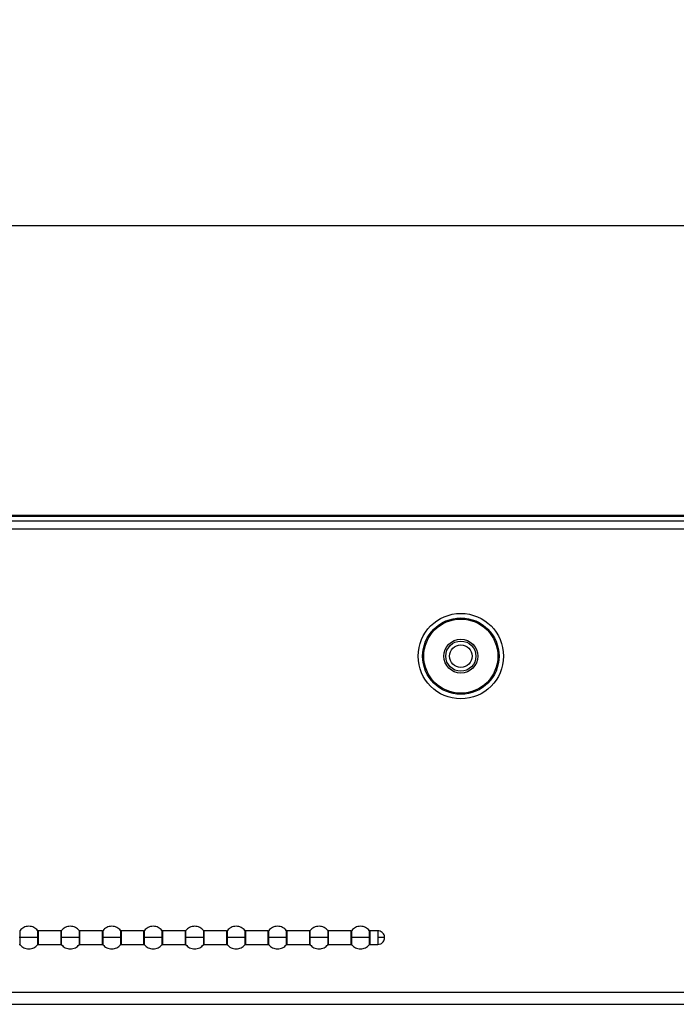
# Model space of a CAD drawing. Header units: millimetres. Extents: x 256 to 1374, y 313 to 1176.
# Tile 52 of 212: x 593 to 622, y 792 to 835. Entities that reach past the tile are written whole.
import ezdxf

# ---------------------------------------------------------------- set-up
doc = ezdxf.new("R2010")
doc.units = ezdxf.units.MM
doc.header["$PDSIZE"] = -1
doc.styles.add('SLDTEXTSTYLE0', font='ARIAL.TTF', dxfattribs={"width": 0.948})
doc.dimstyles.new('SLDDIMSTYLE0', dxfattribs={"dimtxt": 5.650301, "dimasz": 4.572, "dimexe": 0, "dimexo": 0.0625, "dimgap": 1.412575, "dimtad": 0, "dimtih": 1, "dimtoh": 1, "dimlfac": 3, "dimrnd": 1e-09, "dimzin": 12, "dimdsep": 46, "dimtxsty": 'SLDTEXTSTYLE0', "dimsah": 1, "dimcen": 0.09, "dimadec": 0, "dimazin": 3, "dimtfac": 1, "dimtofl": 0, "dimtmove": 0, "dimatfit": 3, "dimfxl": 1, "dimfrac": 2, "dimtolj": 1, "dimtzin": 12, "dimarcsym": 0})
doc.dimstyles.new('SLDDIMSTYLE1', dxfattribs={"dimtxt": 5.650301, "dimasz": 4.572, "dimexe": 0, "dimexo": 0.0625, "dimgap": 1.412575, "dimtad": 0, "dimtih": 1, "dimtoh": 1, "dimdec": 1, "dimlfac": 3, "dimrnd": 1e-09, "dimzin": 12, "dimdsep": 46, "dimtxsty": 'SLDTEXTSTYLE0', "dimsah": 1, "dimcen": 0.09, "dimadec": 0, "dimazin": 3, "dimtfac": 1, "dimtofl": 0, "dimtmove": 0, "dimatfit": 3, "dimfxl": 1, "dimfrac": 2, "dimtolj": 1, "dimtzin": 12, "dimarcsym": 0})

# ---------------------------------------------------------------- blocks, each defined once
blk = doc.blocks.new('*D26')
at = {"color": 0, "linetype": 'Continuous', "lineweight": -2}
for p, q in [((453.559, 813.397), (453.559, 849.364)), ((458.131, 849.364), (642.493, 849.364)), ((852.643, 849.364), (668.281, 849.364)), ((857.215, 813.397), (857.215, 849.364))]:
    blk.add_line(p, q, dxfattribs=at)
at = {"color": 0}
for points in [[(458.131, 850.126), (458.131, 848.602), (453.559, 849.364)], [(852.643, 848.602), (852.643, 850.126), (857.215, 849.364)]]:
    blk.add_solid(points, dxfattribs=at)
at = {"layer": 'Defpoints', "color": 0}
for p in [(857.215, 849.364), (453.559, 813.335), (857.215, 813.335)]:
    blk.add_point(p, dxfattribs=at)
at = {"color": 0, "lineweight": 0, "insert": (655.387, 857.785), "char_height": 5.6503, "attachment_point": 2, "style": 'SLDTEXTSTYLE0'}
blk.add_mtext('\\A1;1210.5\\P(47.66)', dxfattribs=at)
blk = doc.blocks.new('*D27')
at = {"color": 0, "linetype": 'Continuous', "lineweight": -2}
for p, q in [((459.813, 796.277), (459.813, 826.141)), ((464.385, 826.141), (642.493, 826.141)), ((846.388, 826.141), (668.281, 826.141)), ((850.96, 796.277), (850.96, 826.141))]:
    blk.add_line(p, q, dxfattribs=at)
at = {"color": 0}
for points in [[(464.385, 826.903), (464.385, 825.379), (459.813, 826.141)], [(846.388, 825.379), (846.388, 826.903), (850.96, 826.141)]]:
    blk.add_solid(points, dxfattribs=at)
at = {"layer": 'Defpoints', "color": 0}
for p in [(850.96, 826.141), (459.813, 796.215), (850.96, 796.215)]:
    blk.add_point(p, dxfattribs=at)
at = {"color": 0, "lineweight": 0, "insert": (655.387, 834.562), "char_height": 5.6503, "attachment_point": 2, "style": 'SLDTEXTSTYLE0'}
blk.add_mtext('\\A1;1173.4\\P(46.20)', dxfattribs=at)

msp = doc.modelspace()

# ---------------------------------------------------------------- linework, layer by layer
at = {"color": 7, "linetype": 'Continuous', "lineweight": 30}
for p, q in [((460.2517, 813.3353), (632.8119, 813.3353)), ((460.2517, 813.2886), (632.8102, 813.2886)), ((856.3545, 813.0686), (454.4193, 813.0686)), ((454.1836, 812.7353), (856.5902, 812.7353)), ((594.3472, 794.9602), (593.3624, 794.9602)), ((596.1805, 794.9602), (595.1957, 794.9602)), ((598.0139, 794.9602), (597.0291, 794.9602)), ((599.8472, 794.9602), (598.8624, 794.9602)), ((601.6805, 794.9602), (600.6957, 794.9602)), ((603.5139, 794.9602), (602.5291, 794.9602)), ((605.3472, 794.9602), (604.3624, 794.9602)), ((607.1805, 794.9602), (606.1957, 794.9602)), ((608.3715, 794.9602), (608.0291, 794.9602)), ((604.3238, 794.6602), (604.3238, 794.5975)), ((593.3624, 794.3602), (594.3472, 794.3602)), ((595.1957, 794.3602), (596.1805, 794.3602)), ((597.0291, 794.3602), (598.0139, 794.3602)), ((598.8624, 794.3602), (599.8472, 794.3602)), ((600.6957, 794.3602), (601.6805, 794.3602)), ((602.5291, 794.3602), (603.5139, 794.3602)), ((604.3624, 794.3602), (605.3472, 794.3602)), ((606.1957, 794.3602), (607.1805, 794.3602)), ((608.0291, 794.3602), (608.3715, 794.3602)), ((785.3437, 792.2402), (525.4301, 792.2402))]:
    msp.add_line(p, q, dxfattribs=at)
at = {"color": 8, "linetype": 'Continuous', "lineweight": 30}
for p, q in [((593.3238, 794.9784), (593.3238, 794.6602)), ((593.3624, 794.6602), (593.3624, 794.9602)), ((594.3472, 794.9602), (594.3472, 794.6602)), ((595.1572, 794.9784), (595.1572, 794.6602)), ((595.1957, 794.6602), (595.1957, 794.9602)), ((596.1805, 794.9602), (596.1805, 794.6602)), ((596.9905, 794.9784), (596.9905, 794.6602)), ((597.0291, 794.6602), (597.0291, 794.9602)), ((598.0139, 794.9602), (598.0139, 794.6602)), ((598.8238, 794.9784), (598.8238, 794.6602)), ((598.8624, 794.6602), (598.8624, 794.9602)), ((599.8472, 794.9602), (599.8472, 794.6602)), ((600.6572, 794.9784), (600.6572, 794.6602)), ((600.6957, 794.6602), (600.6957, 794.9602)), ((601.6805, 794.9602), (601.6805, 794.6602)), ((602.4905, 794.9784), (602.4905, 794.6602)), ((602.5291, 794.6602), (602.5291, 794.9602)), ((603.5139, 794.9602), (603.5139, 794.6602)), ((604.3238, 794.9784), (604.3238, 794.6602)), ((604.3624, 794.601), (604.3624, 794.9602)), ((605.3472, 794.9602), (605.3472, 794.6602)), ((606.1572, 794.9784), (606.1572, 794.6602)), ((606.1957, 794.6602), (606.1957, 794.9602)), ((607.1805, 794.9602), (607.1805, 794.6602)), ((607.9905, 794.9784), (607.9905, 794.6602)), ((608.0291, 794.6602), (608.0291, 794.9602)), ((608.3715, 794.9602), (608.3715, 794.6602)), ((592.5525, 794.342), (592.5525, 794.6602)), ((593.3238, 794.6602), (593.3238, 794.342)), ((593.3624, 794.3602), (593.3624, 794.6602)), ((594.3472, 794.6602), (594.3472, 794.3602)), ((594.3858, 794.342), (594.3858, 794.6602)), ((595.1572, 794.6602), (595.1572, 794.342)), ((595.1957, 794.3602), (595.1957, 794.6602)), ((596.1805, 794.6602), (596.1805, 794.3602)), ((596.2191, 794.342), (596.2191, 794.6602)), ((596.9905, 794.6602), (596.9905, 794.342)), ((597.0291, 794.3602), (597.0291, 794.6602)), ((598.0139, 794.6602), (598.0139, 794.3602)), ((598.0525, 794.342), (598.0525, 794.6602)), ((598.8238, 794.6602), (598.8238, 794.342)), ((598.8624, 794.3602), (598.8624, 794.6602)), ((599.8472, 794.6602), (599.8472, 794.3602)), ((599.8858, 794.342), (599.8858, 794.6602)), ((600.6572, 794.6602), (600.6572, 794.342)), ((600.6957, 794.3602), (600.6957, 794.6602)), ((601.6805, 794.6602), (601.6805, 794.3602)), ((601.7191, 794.342), (601.7191, 794.6602)), ((602.4905, 794.6602), (602.4905, 794.342)), ((602.5291, 794.3602), (602.5291, 794.6602)), ((603.5139, 794.6602), (603.5139, 794.3602)), ((603.5524, 794.342), (603.5524, 794.6602)), ((604.3238, 794.5975), (604.3238, 794.342)), ((604.3624, 794.3602), (604.3624, 794.601)), ((605.3472, 794.6602), (605.3472, 794.3602)), ((605.3858, 794.342), (605.3858, 794.6602)), ((606.1572, 794.6602), (606.1572, 794.342)), ((606.1957, 794.3602), (606.1957, 794.6602)), ((607.1805, 794.6602), (607.1805, 794.3602)), ((607.2191, 794.342), (607.2191, 794.6602)), ((607.9905, 794.6602), (607.9905, 794.342)), ((608.0291, 794.3602), (608.0291, 794.6602)), ((608.3715, 794.6602), (608.3715, 794.3602)), ((525.4301, 791.7115), (785.3437, 791.7115))]:
    msp.add_line(p, q, dxfattribs=at)
at = {"color": 7, "linetype": 'Continuous', "lineweight": 30}
for radius in [1.8878, 1.6882, 1.6383, 0.75, 0.6667, 0.5]:
    msp.add_circle((612.0436, 807.1053), radius, dxfattribs=at)
for points, knots in [([(593.3238, 794.9784), (593.301, 795.003), (593.2535, 795.0542), (593.1613, 795.112), (593.0545, 795.1512), (592.9381, 795.1648), (592.8218, 795.1512), (592.7149, 795.112), (592.6228, 795.0542), (592.5753, 795.003), (592.5525, 794.9784)], [0, 0, 0, 0, 0.1143143, 0.2373126, 0.3668806, 0.5000024, 0.6331187, 0.7626867, 0.8856897, 1, 1, 1, 1]), ([(593.3624, 794.9602), (593.3588, 794.9604), (593.3514, 794.9609), (593.3408, 794.9647), (593.3312, 794.9705), (593.3262, 794.9759), (593.3237, 794.9785)], [0, 0, 0, 0, 0.2469998, 0.5002299, 0.7531884, 1, 1, 1, 1]), ([(595.1572, 794.9784), (595.1343, 795.003), (595.0868, 795.0542), (594.9947, 795.112), (594.8878, 795.1512), (594.7715, 795.1648), (594.6552, 795.1512), (594.5483, 795.112), (594.4561, 795.0542), (594.4087, 795.003), (594.3858, 794.9784)], [0, 0, 0, 0, 0.1143138, 0.2373115, 0.3668842, 0.4999998, 0.6331211, 0.7626885, 0.8856862, 1, 1, 1, 1]), ([(595.1957, 794.9602), (595.1921, 794.9604), (595.1847, 794.9609), (595.1742, 794.9647), (595.1646, 794.9705), (595.1595, 794.9759), (595.157, 794.9785)], [0, 0, 0, 0, 0.2469998, 0.5002299, 0.7531884, 1, 1, 1, 1]), ([(596.9905, 794.9784), (596.9676, 795.003), (596.9202, 795.0542), (596.828, 795.112), (596.7211, 795.1512), (596.6048, 795.1648), (596.4885, 795.1512), (596.3816, 795.112), (596.2895, 795.0542), (596.242, 795.003), (596.2191, 794.9784)], [0, 0, 0, 0, 0.1143103, 0.2373133, 0.3668813, 0.4999976, 0.6331194, 0.7626874, 0.8856857, 1, 1, 1, 1]), ([(597.0291, 794.9602), (597.0254, 794.9604), (597.018, 794.9609), (597.0075, 794.9647), (596.9979, 794.9705), (596.9929, 794.9759), (596.9904, 794.9785)], [0, 0, 0, 0, 0.2470223, 0.5001691, 0.7532463, 1, 1, 1, 1]), ([(598.8238, 794.9784), (598.801, 795.003), (598.7535, 795.0542), (598.6613, 795.112), (598.5545, 795.1512), (598.4381, 795.1648), (598.3218, 795.1512), (598.2149, 795.112), (598.1228, 795.0542), (598.0753, 795.003), (598.0525, 794.9784)], [0, 0, 0, 0, 0.1143144, 0.2373128, 0.3668809, 0.5000028, 0.6331191, 0.7626872, 0.8856856, 1, 1, 1, 1]), ([(598.8624, 794.9602), (598.8588, 794.9604), (598.8514, 794.9609), (598.8408, 794.9647), (598.8312, 794.9705), (598.8262, 794.9759), (598.8237, 794.9785)], [0, 0, 0, 0, 0.2470025, 0.5001289, 0.7531858, 1, 1, 1, 1]), ([(600.6572, 794.9784), (600.6343, 795.003), (600.5868, 795.0542), (600.4947, 795.112), (600.3878, 795.1512), (600.2715, 795.1648), (600.1552, 795.1512), (600.0483, 795.112), (599.9561, 795.0542), (599.9087, 795.003), (599.8858, 794.9784)], [0, 0, 0, 0, 0.1143143, 0.2373126, 0.3668806, 0.5000024, 0.6331187, 0.7626867, 0.8856897, 1, 1, 1, 1]), ([(600.6957, 794.9602), (600.6921, 794.9604), (600.6847, 794.9609), (600.6742, 794.9647), (600.6646, 794.9705), (600.6595, 794.9759), (600.657, 794.9785)], [0, 0, 0, 0, 0.2469998, 0.5002299, 0.7531884, 1, 1, 1, 1]), ([(602.4905, 794.9784), (602.4676, 795.003), (602.4202, 795.0542), (602.328, 795.112), (602.2211, 795.1512), (602.1048, 795.1648), (601.9885, 795.1512), (601.8816, 795.112), (601.7895, 795.0542), (601.742, 795.003), (601.7191, 794.9784)], [0, 0, 0, 0, 0.1143137, 0.2373114, 0.3668788, 0.5, 0.6331212, 0.7626886, 0.8856863, 1, 1, 1, 1]), ([(602.5291, 794.9602), (602.5254, 794.9604), (602.518, 794.9609), (602.5075, 794.9647), (602.4979, 794.9705), (602.4929, 794.9759), (602.4904, 794.9785)], [0, 0, 0, 0, 0.2469998, 0.5002299, 0.7531884, 1, 1, 1, 1]), ([(604.3238, 794.9784), (604.301, 795.003), (604.2535, 795.0542), (604.1613, 795.112), (604.0545, 795.1512), (603.9381, 795.1648), (603.8218, 795.1512), (603.7149, 795.112), (603.6228, 795.0542), (603.5753, 795.003), (603.5524, 794.9784)], [0, 0, 0, 0, 0.1143103, 0.2373133, 0.3668813, 0.4999976, 0.6331194, 0.7626874, 0.8856857, 1, 1, 1, 1]), ([(604.3624, 794.9602), (604.3588, 794.9604), (604.3514, 794.9609), (604.3409, 794.9647), (604.3314, 794.9704), (604.3263, 794.9757), (604.3238, 794.9784)], [0, 0, 0, 0, 0.2468948, 0.5000307, 0.7530777, 1, 1, 1, 1]), ([(606.1572, 794.9784), (606.1343, 795.003), (606.0868, 795.0542), (605.9947, 795.112), (605.8878, 795.1512), (605.7715, 795.1648), (605.6552, 795.1512), (605.5483, 795.112), (605.4561, 795.0542), (605.4087, 795.003), (605.3858, 794.9784)], [0, 0, 0, 0, 0.1143144, 0.2373128, 0.3668809, 0.5000028, 0.6331191, 0.7626872, 0.8856856, 1, 1, 1, 1]), ([(606.1957, 794.9602), (606.1921, 794.9604), (606.1847, 794.9609), (606.1742, 794.9647), (606.1646, 794.9705), (606.1595, 794.9759), (606.157, 794.9785)], [0, 0, 0, 0, 0.2470025, 0.5001289, 0.7531858, 1, 1, 1, 1]), ([(607.9905, 794.9784), (607.9676, 795.003), (607.9202, 795.0542), (607.828, 795.112), (607.7211, 795.1512), (607.6048, 795.1648), (607.4885, 795.1512), (607.3816, 795.112), (607.2895, 795.0542), (607.242, 795.003), (607.2191, 794.9784)], [0, 0, 0, 0, 0.1143143, 0.2373126, 0.3668806, 0.5000024, 0.6331187, 0.7626867, 0.8856897, 1, 1, 1, 1]), ([(608.0291, 794.9602), (608.0254, 794.9604), (608.018, 794.9609), (608.0075, 794.9647), (607.9979, 794.9705), (607.9929, 794.9759), (607.9904, 794.9785)], [0, 0, 0, 0, 0.2469998, 0.5002299, 0.7531884, 1, 1, 1, 1]), ([(608.6715, 794.6602), (608.6694, 794.6871), (608.665, 794.7432), (608.6281, 794.8238), (608.5647, 794.8967), (608.4755, 794.9499), (608.4054, 794.9568), (608.3715, 794.9602)], [0, 0, 0, 0, 0.1712711, 0.3580633, 0.5538391, 0.7837807, 1, 1, 1, 1]), ([(592.5525, 794.6602), (592.5463, 794.6602), (592.5353, 794.6602), (592.5204, 794.6602), (592.5139, 794.6602)], [0, 0, 0, 0, 0.5600253, 1, 1, 1, 1]), ([(593.3238, 794.6602), (593.2878, 794.6602), (593.2122, 794.6602), (593.0553, 794.6602), (592.8727, 794.6602), (592.688, 794.6602), (592.5961, 794.6602), (592.5525, 794.6602)], [0, 0, 0, 0, 0.17420872, 0.36544299, 0.5645275, 0.79300709, 1, 1, 1, 1]), ([(593.3238, 794.6602), (593.33, 794.6602), (593.341, 794.6602), (593.3559, 794.6602), (593.3624, 794.6602)], [0, 0, 0, 0, 0.5600253, 1, 1, 1, 1]), ([(594.3858, 794.6602), (594.3796, 794.6602), (594.3686, 794.6602), (594.3537, 794.6602), (594.3472, 794.6602)], [0, 0, 0, 0, 0.5599225, 1, 1, 1, 1]), ([(595.1572, 794.6602), (595.1211, 794.6602), (595.0456, 794.6602), (594.8886, 794.6602), (594.706, 794.6602), (594.5213, 794.6602), (594.4295, 794.6602), (594.3858, 794.6602)], [0, 0, 0, 0, 0.174208, 0.3654414, 0.5645251, 0.7930036, 1, 1, 1, 1]), ([(595.1572, 794.6602), (595.1633, 794.6602), (595.1744, 794.6602), (595.1892, 794.6602), (595.1957, 794.6602)], [0, 0, 0, 0, 0.5599225, 1, 1, 1, 1]), ([(596.2191, 794.6602), (596.2129, 794.6602), (596.2019, 794.6602), (596.1871, 794.6602), (596.1805, 794.6602)], [0, 0, 0, 0, 0.5600253, 1, 1, 1, 1]), ([(596.9905, 794.6602), (596.9545, 794.6602), (596.8789, 794.6602), (596.722, 794.6602), (596.5394, 794.6602), (596.3547, 794.6602), (596.2628, 794.6602), (596.2191, 794.6602)], [0, 0, 0, 0, 0.1742044, 0.3654386, 0.5645287, 0.7930028, 1, 1, 1, 1]), ([(596.9905, 794.6602), (596.9967, 794.6602), (597.0077, 794.6602), (597.0225, 794.6602), (597.0291, 794.6602)], [0, 0, 0, 0, 0.5600253, 1, 1, 1, 1]), ([(598.0525, 794.6602), (598.0463, 794.6602), (598.0353, 794.6602), (598.0204, 794.6602), (598.0139, 794.6602)], [0, 0, 0, 0, 0.5600253, 1, 1, 1, 1]), ([(598.8238, 794.6602), (598.7878, 794.6602), (598.7122, 794.6602), (598.5553, 794.6602), (598.3727, 794.6602), (598.188, 794.6602), (598.0961, 794.6602), (598.0525, 794.6602)], [0, 0, 0, 0, 0.17420872, 0.36544299, 0.5645275, 0.79300709, 1, 1, 1, 1]), ([(598.8238, 794.6602), (598.83, 794.6602), (598.841, 794.6602), (598.8559, 794.6602), (598.8624, 794.6602)], [0, 0, 0, 0, 0.5600253, 1, 1, 1, 1]), ([(599.8858, 794.6602), (599.8796, 794.6602), (599.8686, 794.6602), (599.8538, 794.6602), (599.8472, 794.6602)], [0, 0, 0, 0, 0.5600253, 1, 1, 1, 1]), ([(600.6572, 794.6602), (600.6211, 794.6602), (600.5456, 794.6602), (600.3886, 794.6602), (600.206, 794.6602), (600.0213, 794.6602), (599.9295, 794.6602), (599.8858, 794.6602)], [0, 0, 0, 0, 0.17420872, 0.36544299, 0.5645275, 0.79300709, 1, 1, 1, 1]), ([(600.6572, 794.6602), (600.6633, 794.6602), (600.6744, 794.6602), (600.6892, 794.6602), (600.6957, 794.6602)], [0, 0, 0, 0, 0.5600253, 1, 1, 1, 1]), ([(601.7191, 794.6602), (601.7129, 794.6602), (601.7019, 794.6602), (601.6871, 794.6602), (601.6805, 794.6602)], [0, 0, 0, 0, 0.5599225, 1, 1, 1, 1]), ([(602.4905, 794.6602), (602.4545, 794.6602), (602.3789, 794.6602), (602.222, 794.6602), (602.0394, 794.6602), (601.8547, 794.6602), (601.7628, 794.6602), (601.7191, 794.6602)], [0, 0, 0, 0, 0.174208, 0.3654414, 0.5645251, 0.7930036, 1, 1, 1, 1]), ([(602.4905, 794.6602), (602.4967, 794.6602), (602.5077, 794.6602), (602.5225, 794.6602), (602.5291, 794.6602)], [0, 0, 0, 0, 0.5599225, 1, 1, 1, 1]), ([(603.5524, 794.6602), (603.5463, 794.6602), (603.5353, 794.6602), (603.5204, 794.6602), (603.5139, 794.6602)], [0, 0, 0, 0, 0.5600253, 1, 1, 1, 1]), ([(604.3238, 794.6602), (604.2878, 794.6602), (604.2122, 794.6602), (604.0553, 794.6602), (603.8727, 794.6602), (603.688, 794.6602), (603.5961, 794.6602), (603.5524, 794.6602)], [0, 0, 0, 0, 0.1742044, 0.3654386, 0.5645287, 0.7930028, 1, 1, 1, 1]), ([(604.3238, 794.5975), (604.3263, 794.598), (604.3314, 794.599), (604.3409, 794.6002), (604.3514, 794.6009), (604.3588, 794.601), (604.3624, 794.601)], [0, 0, 0, 0, 0.246961, 0.5000251, 0.7531278, 1, 1, 1, 1]), ([(605.3858, 794.6602), (605.3796, 794.6602), (605.3686, 794.6602), (605.3537, 794.6602), (605.3472, 794.6602)], [0, 0, 0, 0, 0.5600253, 1, 1, 1, 1]), ([(606.1572, 794.6602), (606.1211, 794.6602), (606.0456, 794.6602), (605.8886, 794.6602), (605.706, 794.6602), (605.5213, 794.6602), (605.4295, 794.6602), (605.3858, 794.6602)], [0, 0, 0, 0, 0.17420872, 0.36544299, 0.5645275, 0.79300709, 1, 1, 1, 1]), ([(606.1572, 794.6602), (606.1633, 794.6602), (606.1744, 794.6602), (606.1892, 794.6602), (606.1957, 794.6602)], [0, 0, 0, 0, 0.5600253, 1, 1, 1, 1]), ([(607.2191, 794.6602), (607.213, 794.6602), (607.2019, 794.6602), (607.1871, 794.6602), (607.1805, 794.6602)], [0, 0, 0, 0, 0.5600253, 1, 1, 1, 1]), ([(607.9905, 794.6602), (607.9545, 794.6602), (607.8789, 794.6602), (607.722, 794.6602), (607.5394, 794.6602), (607.3547, 794.6602), (607.2628, 794.6602), (607.2191, 794.6602)], [0, 0, 0, 0, 0.17420872, 0.36544299, 0.5645275, 0.79300709, 1, 1, 1, 1]), ([(607.9905, 794.6602), (607.9967, 794.6602), (608.0077, 794.6602), (608.0225, 794.6602), (608.0291, 794.6602)], [0, 0, 0, 0, 0.5600253, 1, 1, 1, 1]), ([(608.3715, 794.3602), (608.4152, 794.3658), (608.5052, 794.3773), (608.6056, 794.4606), (608.6622, 794.5611), (608.6685, 794.6282), (608.6715, 794.6602)], [0, 0, 0, 0, 0.2779745, 0.5720475, 0.7960737, 1, 1, 1, 1]), ([(608.6715, 794.6602), (608.6694, 794.6602), (608.665, 794.6602), (608.6281, 794.6602), (608.5647, 794.6602), (608.4755, 794.6602), (608.4054, 794.6602), (608.3715, 794.6602)], [0, 0, 0, 0, 0.1712705, 0.3580742, 0.5538433, 0.7837814, 1, 1, 1, 1]), ([(592.5139, 794.3602), (592.5175, 794.36), (592.5249, 794.3595), (592.5354, 794.3558), (592.5449, 794.3501), (592.55, 794.3447), (592.5525, 794.342)], [0, 0, 0, 0, 0.2468599, 0.4999581, 0.7529643, 1, 1, 1, 1]), ([(592.5525, 794.342), (592.5753, 794.3174), (592.6228, 794.2663), (592.7149, 794.2085), (592.8218, 794.1693), (592.9381, 794.1556), (593.0545, 794.1693), (593.1614, 794.2085), (593.2535, 794.2663), (593.301, 794.3174), (593.3238, 794.342)], [0, 0, 0, 0, 0.1143027, 0.2373124, 0.3668808, 0.4999976, 0.6331199, 0.7626884, 0.8856932, 1, 1, 1, 1]), ([(593.3237, 794.3419), (593.3262, 794.3445), (593.3312, 794.35), (593.3408, 794.3557), (593.3514, 794.3595), (593.3588, 794.36), (593.3624, 794.3602)], [0, 0, 0, 0, 0.2467943, 0.4998536, 0.752993, 1, 1, 1, 1]), ([(594.3472, 794.3602), (594.3508, 794.36), (594.3582, 794.3595), (594.3687, 794.3558), (594.3783, 794.3501), (594.3833, 794.3447), (594.3858, 794.342)], [0, 0, 0, 0, 0.2469644, 0.5000547, 0.753053, 1, 1, 1, 1]), ([(594.3858, 794.342), (594.4087, 794.3174), (594.4561, 794.2663), (594.5483, 794.2085), (594.6552, 794.1693), (594.7715, 794.1556), (594.8878, 794.1693), (594.9947, 794.2085), (595.0868, 794.2663), (595.1343, 794.3174), (595.1572, 794.342)], [0, 0, 0, 0, 0.1143062, 0.2373105, 0.3668784, 0.5000002, 0.6331163, 0.7626895, 0.8856938, 1, 1, 1, 1]), ([(595.157, 794.3419), (595.1595, 794.3445), (595.1646, 794.35), (595.1742, 794.3557), (595.1847, 794.3595), (595.1921, 794.36), (595.1957, 794.3602)], [0, 0, 0, 0, 0.2467943, 0.4998536, 0.752993, 1, 1, 1, 1]), ([(596.1805, 794.3602), (596.1842, 794.36), (596.1915, 794.3595), (596.202, 794.3558), (596.2116, 794.3501), (596.2166, 794.3447), (596.2191, 794.342)], [0, 0, 0, 0, 0.2469708, 0.4999608, 0.7529656, 1, 1, 1, 1]), ([(596.2191, 794.342), (596.242, 794.3174), (596.2895, 794.2663), (596.3816, 794.2085), (596.4885, 794.1693), (596.6048, 794.1556), (596.7211, 794.1693), (596.828, 794.2085), (596.9202, 794.2663), (596.9676, 794.3174), (596.9905, 794.342)], [0, 0, 0, 0, 0.1143068, 0.2373116, 0.3668801, 0.5000024, 0.6331192, 0.7626876, 0.8856973, 1, 1, 1, 1]), ([(596.9904, 794.3419), (596.9929, 794.3445), (596.9979, 794.35), (597.0075, 794.3557), (597.0181, 794.3595), (597.0254, 794.36), (597.0291, 794.3602)], [0, 0, 0, 0, 0.2467365, 0.4999145, 0.7529705, 1, 1, 1, 1]), ([(598.0139, 794.3602), (598.0175, 794.36), (598.0249, 794.3595), (598.0354, 794.3558), (598.0449, 794.3501), (598.05, 794.3447), (598.0525, 794.342)], [0, 0, 0, 0, 0.2469708, 0.4999608, 0.7529656, 1, 1, 1, 1]), ([(598.0525, 794.342), (598.0753, 794.3174), (598.1228, 794.2663), (598.2149, 794.2085), (598.3218, 794.1693), (598.4381, 794.1556), (598.5545, 794.1693), (598.6614, 794.2085), (598.7535, 794.2663), (598.801, 794.3174), (598.8238, 794.342)], [0, 0, 0, 0, 0.1143068, 0.2373118, 0.3668804, 0.4999972, 0.6331196, 0.7626882, 0.8856932, 1, 1, 1, 1]), ([(598.8237, 794.3419), (598.8262, 794.3445), (598.8312, 794.35), (598.8408, 794.3557), (598.8514, 794.3595), (598.8588, 794.36), (598.8624, 794.3602)], [0, 0, 0, 0, 0.246797, 0.4999546, 0.7529903, 1, 1, 1, 1]), ([(599.8472, 794.3602), (599.8508, 794.36), (599.8582, 794.3595), (599.8687, 794.3558), (599.8783, 794.3501), (599.8833, 794.3447), (599.8858, 794.342)], [0, 0, 0, 0, 0.2468599, 0.4999581, 0.7529643, 1, 1, 1, 1]), ([(599.8858, 794.342), (599.9087, 794.3174), (599.9561, 794.2663), (600.0483, 794.2085), (600.1552, 794.1693), (600.2715, 794.1556), (600.3878, 794.1693), (600.4947, 794.2085), (600.5868, 794.2663), (600.6343, 794.3174), (600.6572, 794.342)], [0, 0, 0, 0, 0.1143027, 0.2373124, 0.3668808, 0.4999976, 0.6331199, 0.7626884, 0.8856932, 1, 1, 1, 1]), ([(600.657, 794.3419), (600.6595, 794.3445), (600.6646, 794.35), (600.6742, 794.3557), (600.6847, 794.3595), (600.6921, 794.36), (600.6957, 794.3602)], [0, 0, 0, 0, 0.2467943, 0.4998536, 0.752993, 1, 1, 1, 1]), ([(601.6805, 794.3602), (601.6842, 794.36), (601.6915, 794.3595), (601.702, 794.3558), (601.7116, 794.3501), (601.7166, 794.3447), (601.7191, 794.342)], [0, 0, 0, 0, 0.2469644, 0.5000547, 0.753053, 1, 1, 1, 1]), ([(601.7191, 794.342), (601.742, 794.3174), (601.7895, 794.2663), (601.8816, 794.2085), (601.9885, 794.1693), (602.1048, 794.1556), (602.2211, 794.1693), (602.328, 794.2085), (602.4202, 794.2663), (602.4676, 794.3174), (602.4905, 794.342)], [0, 0, 0, 0, 0.1143062, 0.2373105, 0.3668783, 0.5, 0.6331217, 0.7626895, 0.8856938, 1, 1, 1, 1]), ([(602.4904, 794.3419), (602.4929, 794.3445), (602.4979, 794.35), (602.5075, 794.3557), (602.5181, 794.3595), (602.5254, 794.36), (602.5291, 794.3602)], [0, 0, 0, 0, 0.2467943, 0.4998536, 0.752993, 1, 1, 1, 1]), ([(603.5139, 794.3602), (603.5175, 794.36), (603.5249, 794.3595), (603.5354, 794.3558), (603.5449, 794.3501), (603.55, 794.3447), (603.5524, 794.342)], [0, 0, 0, 0, 0.2469708, 0.4999608, 0.7529656, 1, 1, 1, 1]), ([(603.5524, 794.342), (603.5753, 794.3174), (603.6228, 794.2663), (603.7149, 794.2085), (603.8218, 794.1693), (603.9381, 794.1556), (604.0545, 794.1693), (604.1613, 794.2085), (604.2535, 794.2663), (604.301, 794.3174), (604.3238, 794.342)], [0, 0, 0, 0, 0.1143068, 0.2373116, 0.3668801, 0.5000024, 0.6331192, 0.7626876, 0.8856973, 1, 1, 1, 1]), ([(604.3238, 794.342), (604.3263, 794.3447), (604.3314, 794.3501), (604.3409, 794.3558), (604.3514, 794.3595), (604.3588, 794.36), (604.3624, 794.3602)], [0, 0, 0, 0, 0.246911, 0.500065, 0.7531165, 1, 1, 1, 1]), ([(605.3472, 794.3602), (605.3508, 794.36), (605.3582, 794.3595), (605.3687, 794.3558), (605.3783, 794.3501), (605.3833, 794.3447), (605.3858, 794.342)], [0, 0, 0, 0, 0.2469708, 0.4999608, 0.7529656, 1, 1, 1, 1]), ([(605.3858, 794.342), (605.4087, 794.3174), (605.4561, 794.2663), (605.5483, 794.2085), (605.6552, 794.1693), (605.7715, 794.1556), (605.8878, 794.1693), (605.9947, 794.2085), (606.0868, 794.2663), (606.1343, 794.3174), (606.1572, 794.342)], [0, 0, 0, 0, 0.1143068, 0.2373118, 0.3668804, 0.4999972, 0.6331196, 0.7626882, 0.8856932, 1, 1, 1, 1]), ([(606.157, 794.3419), (606.1595, 794.3445), (606.1646, 794.35), (606.1742, 794.3557), (606.1847, 794.3595), (606.1921, 794.36), (606.1957, 794.3602)], [0, 0, 0, 0, 0.246797, 0.4999546, 0.7529903, 1, 1, 1, 1]), ([(607.1805, 794.3602), (607.1842, 794.36), (607.1915, 794.3595), (607.202, 794.3558), (607.2116, 794.3501), (607.2166, 794.3447), (607.2191, 794.342)], [0, 0, 0, 0, 0.2468599, 0.4999581, 0.7529643, 1, 1, 1, 1]), ([(607.2191, 794.342), (607.242, 794.3174), (607.2895, 794.2663), (607.3816, 794.2085), (607.4885, 794.1693), (607.6048, 794.1556), (607.7211, 794.1693), (607.828, 794.2085), (607.9202, 794.2663), (607.9676, 794.3174), (607.9905, 794.342)], [0, 0, 0, 0, 0.1143027, 0.2373124, 0.3668808, 0.4999976, 0.6331199, 0.7626884, 0.8856932, 1, 1, 1, 1]), ([(607.9904, 794.3419), (607.9929, 794.3445), (607.9979, 794.35), (608.0075, 794.3557), (608.0181, 794.3595), (608.0254, 794.36), (608.0291, 794.3602)], [0, 0, 0, 0, 0.2467943, 0.4998536, 0.752993, 1, 1, 1, 1])]:
    msp.add_open_spline(points, degree=3, knots=knots, dxfattribs=at)
at = {"color": 8, "linetype": 'Continuous', "lineweight": 30}
for points in [[(592.5525, 794.6602), (592.5525, 794.6903), (592.5525, 794.7584), (592.5525, 794.841), (592.5525, 794.9031), (592.5525, 794.944), (592.5525, 794.9727), (592.5525, 794.9765), (592.5525, 794.9784)], [(594.3858, 794.6602), (594.3858, 794.6903), (594.3858, 794.7584), (594.3858, 794.841), (594.3858, 794.9031), (594.3858, 794.944), (594.3858, 794.9727), (594.3858, 794.9765), (594.3858, 794.9784)], [(596.2191, 794.6602), (596.2191, 794.6903), (596.2191, 794.7584), (596.2191, 794.841), (596.2191, 794.9031), (596.2191, 794.944), (596.2191, 794.9727), (596.2191, 794.9765), (596.2191, 794.9784)], [(598.0525, 794.6602), (598.0525, 794.6903), (598.0525, 794.7584), (598.0525, 794.841), (598.0525, 794.9031), (598.0525, 794.944), (598.0525, 794.9727), (598.0525, 794.9765), (598.0525, 794.9784)], [(599.8858, 794.6602), (599.8858, 794.6903), (599.8858, 794.7584), (599.8858, 794.841), (599.8858, 794.9031), (599.8858, 794.944), (599.8858, 794.9727), (599.8858, 794.9765), (599.8858, 794.9784)], [(601.7191, 794.6602), (601.7191, 794.6903), (601.7191, 794.7584), (601.7191, 794.841), (601.7191, 794.9031), (601.7191, 794.944), (601.7191, 794.9727), (601.7191, 794.9765), (601.7191, 794.9784)], [(603.5524, 794.6602), (603.5524, 794.6903), (603.5524, 794.7584), (603.5524, 794.841), (603.5524, 794.9031), (603.5524, 794.944), (603.5524, 794.9727), (603.5524, 794.9765), (603.5524, 794.9784)], [(605.3858, 794.6602), (605.3858, 794.6903), (605.3858, 794.7584), (605.3858, 794.841), (605.3858, 794.9031), (605.3858, 794.944), (605.3858, 794.9727), (605.3858, 794.9765), (605.3858, 794.9784)], [(607.2191, 794.6602), (607.2191, 794.6903), (607.2191, 794.7584), (607.2191, 794.841), (607.2191, 794.9031), (607.2191, 794.944), (607.2191, 794.9727), (607.2191, 794.9765), (607.2191, 794.9784)]]:
    msp.add_open_spline(points, degree=3, knots=[0, 0, 0, 0, 0.180635, 0.4091198, 0.5428341, 0.687872, 0.8415683, 1, 1, 1, 1], dxfattribs=at)

# ---------------------------------------------------------------- dimensions: what is measured, and where the dimension line sits
at = {"color": 7, "linetype": 'Continuous', "lineweight": 0}
for base, p1, p2, text, dimstyle, picture, middle in [((857.2152, 849.3639), (453.5586, 813.335), (857.2152, 813.335), '1210.5\\P(47.66)', 'SLDDIMSTYLE0', '*D26', (655.3869, 849.3639)), ((850.9604, 826.1413), (459.8134, 796.2147), (850.9604, 796.2147), '<>\\P(46.20)', 'SLDDIMSTYLE1', '*D27', (655.3869, 826.1413))]:
    dim = msp.add_linear_dim(base=base, p1=p1, p2=p2, text=text, dimstyle=dimstyle, dxfattribs=at)
    dim.commit()
    dim.dimension.update_dxf_attribs({"geometry": picture, "text_midpoint": middle, "dimtype": 160})

doc.saveas('drawing.dxf')
